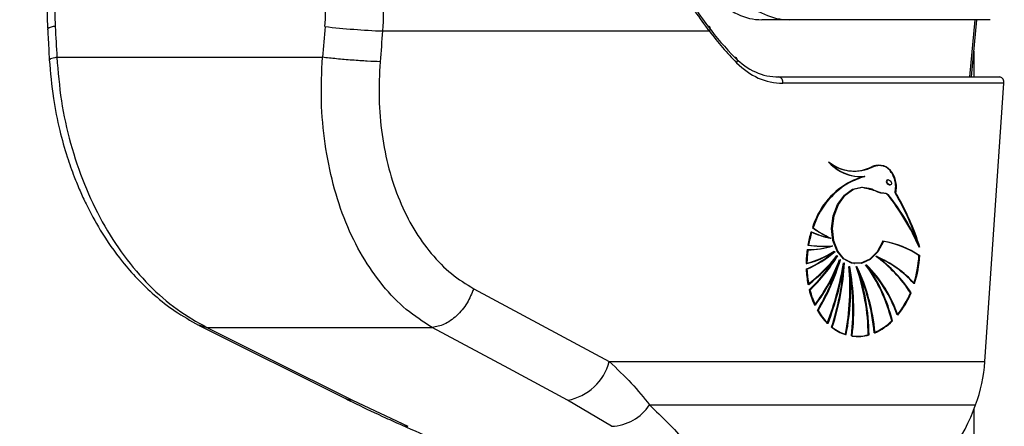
# Paper-space layout '3M DUO Surface Plate' of a CAD drawing. Header units: millimetres. Extents: x 10 to 10348, y 20 to 7979.
# Tile 20 of 117: x 3497 to 3583, y 2780 to 2815. Entities that reach past the tile are written whole.
import ezdxf

# ---------------------------------------------------------------- set-up
doc = ezdxf.new("R2010")
doc.units = ezdxf.units.MM
doc.layers.add('COMPONENT_GEOMETRY', color=7, linetype='Continuous')
doc.styles.add('SLDTEXTSTYLE0', font='TXT', dxfattribs={"width": 0.75})
doc.dimstyles.new('SLDDIMSTYLE0', dxfattribs={"dimtxt": 75, "dimasz": 3.302, "dimexe": 0, "dimexo": 0.0625, "dimgap": 18.75, "dimtad": 0, "dimtih": 1, "dimtoh": 1, "dimdec": 1, "dimrnd": 1e-09, "dimzin": 12, "dimdsep": 46, "dimtxsty": 'SLDTEXTSTYLE0', "dimsah": 1, "dimcen": 0.09, "dimadec": 0, "dimazin": 3, "dimtfac": 1, "dimtdec": 1, "dimtofl": 0, "dimtmove": 0, "dimatfit": 3, "dimfxl": 1, "dimfrac": 2, "dimtolj": 1, "dimtzin": 12, "dimarcsym": 0})

# ---------------------------------------------------------------- blocks, each defined once
blk = doc.blocks.new('_D_14')
at = {"layer": 'COMPONENT_GEOMETRY', "color": 7}
for p, q in [((3604.472, 3861.899), (417.277, 3861.899)), ((420.452, 3861.899), (420.452, 2461.18)), ((420.452, 941.399), (420.452, 2342.118)), ((3455.96, 941.399), (417.277, 941.399))]:
    blk.add_line(p, q, dxfattribs=at)
for points in [[(420.452, 3861.899), (419.944, 3858.597), (420.96, 3858.597)], [(420.452, 941.399), (420.96, 944.701), (419.944, 944.701)]]:
    blk.add_solid(points, dxfattribs=at)
at = {"layer": 'COMPONENT_GEOMETRY', "color": 7, "insert": (268.057, 2438.798), "char_height": 75, "attachment_point": 1, "style": 'SLDTEXTSTYLE0'}
blk.add_mtext('2920.5', dxfattribs=at)

psp = doc.layouts.new('3M DUO Surface Plate')

# ---------------------------------------------------------------- linework, layer by layer
at = {"color": 7, "linetype": 'Continuous', "lineweight": 25}
for p, q in [((3564.081, 2814.911), (3561.707, 2814.911)), ((3581.574, 2814.911), (3564.081, 2814.911)), ((3579.946, 2809.931), (3580.406, 2814.911)), ((3528.706, 2813.931), (3557.124, 2813.931)), ((3500.361, 2811.639), (3523.461, 2811.639)), ((3563.177, 2809.931), (3582.411, 2809.931)), ((3582.763, 2809.383), (3563.529, 2809.383)), ((3581.108, 2785.181), (3582.763, 2809.383)), ((3569.273, 2801.774), (3569.309, 2801.769)), ((3570.636, 2801.27), (3570.671, 2801.265)), ((3572.764, 2800.971), (3572.716, 2800.977)), ((3569.201, 2800.693), (3569.166, 2800.698)), ((3572.808, 2800.556), (3572.885, 2800.545)), ((3573.335, 2799.841), (3573.37, 2799.836)), ((3566.141, 2796.82), (3566.106, 2796.824)), ((3567.687, 2795.913), (3567.722, 2795.908)), ((3567.854, 2795.239), (3567.889, 2795.234)), ((3568.044, 2794.765), (3568.079, 2794.76)), ((3568.28, 2794.387), (3568.315, 2794.382)), ((3571.665, 2794.318), (3571.701, 2794.313)), ((3575.376, 2794.392), (3575.446, 2794.382)), ((3568.506, 2794.044), (3568.541, 2794.039)), ((3568.857, 2793.755), (3568.892, 2793.751)), ((3569.315, 2793.454), (3569.35, 2793.449)), ((3569.737, 2793.702), (3569.772, 2793.697)), ((3569.947, 2793.454), (3569.982, 2793.449)), ((3570.772, 2793.598), (3570.808, 2793.593)), ((3565.6, 2793.212), (3565.565, 2793.217)), ((3536.635, 2791.514), (3548.433, 2785.181)), ((3565.858, 2791.413), (3565.822, 2791.418)), ((3574.634, 2791.167), (3574.704, 2791.157)), ((3566.572, 2789.623), (3566.537, 2789.628)), ((3512.754, 2788.322), (3525.418, 2781.989)), ((3513.412, 2788.146), (3533.02, 2788.146)), ((3567.805, 2788.169), (3567.769, 2788.174)), ((3573.005, 2788.724), (3573.075, 2788.714)), ((3571.003, 2787.502), (3571.038, 2787.497)), ((3548.433, 2785.181), (3581.108, 2785.181)), ((3526.083, 2781.813), (3530.898, 2779.549)), ((3548.635, 2779.549), (3544.809, 2781.813)), ((3551.943, 2781.409), (3580.298, 2781.409))]:
    psp.add_line(p, q, dxfattribs=at)
at = {"color": 8, "linetype": 'Continuous', "lineweight": 25}
for p, q in [((3579.801, 2809.931), (3580.26, 2814.911)), ((3580.154, 2812.182), (3580.154, 2809.931)), ((3512.698, 2788.384), (3513.412, 2788.146)), ((3580.154, 2781.039), (3580.154, 977.899))]:
    psp.add_line(p, q, dxfattribs=at)
at = {"color": 7, "linetype": 'Continuous', "lineweight": 25, "flags": 128}
for points in [[(3557.124, 2813.931), (3557.169, 2814.009), (3557.197, 2814.086), (3557.208, 2814.159), (3557.199, 2814.223), (3557.173, 2814.278), (3557.131, 2814.32), (3557.073, 2814.347), (3557.002, 2814.36)], [(3559.515, 2811.164), (3559.554, 2811.249), (3559.576, 2811.333), (3559.58, 2811.412), (3559.567, 2811.482), (3559.537, 2811.541), (3559.491, 2811.586), (3559.431, 2811.615), (3559.36, 2811.627)], [(3569.806, 2801.293), (3570.178, 2801.262), (3570.601, 2801.274)], [(3569.702, 2793.707), (3569.521, 2793.742), (3568.814, 2794.105), (3568.252, 2794.782), (3567.894, 2795.7), (3567.78, 2796.761), (3567.922, 2797.849), (3568.304, 2798.848), (3568.886, 2799.649), (3569.605, 2800.168), (3570.382, 2800.347)], [(3572.249, 2795.638), (3571.754, 2794.731), (3571.091, 2794.07), (3570.331, 2793.727), (3569.556, 2793.737), (3568.849, 2794.1), (3568.287, 2794.777), (3567.929, 2795.696), (3567.815, 2796.756), (3567.957, 2797.844), (3568.34, 2798.843), (3568.921, 2799.645), (3569.64, 2800.163), (3570.417, 2800.342)], [(3572.284, 2795.634), (3571.789, 2794.727), (3571.127, 2794.066), (3570.367, 2793.722), (3569.591, 2793.732), (3568.884, 2794.095), (3568.322, 2794.773), (3567.964, 2795.691), (3567.851, 2796.751), (3567.992, 2797.839), (3568.375, 2798.838), (3568.957, 2799.64), (3569.675, 2800.158), (3570.453, 2800.337)], [(3513.412, 2788.146), (3518.912, 2785.397), (3526.083, 2781.813)], [(3544.809, 2781.813), (3539.692, 2784.562), (3533.02, 2788.146)], [(3525.418, 2781.988), (3525.626, 2781.902), (3526.083, 2781.813)]]:
    psp.add_lwpolyline(points, dxfattribs=at)
at = {"color": 8, "linetype": 'Continuous', "lineweight": 25, "flags": 128}
psp.add_lwpolyline([(3530.401, 2779.642), (3530.614, 2779.574), (3530.898, 2779.549)], dxfattribs=at)
at = {"color": 8, "linetype": 'Continuous', "lineweight": 25}
psp.add_arc((3500.155, 2813.381), 0.937, 86.75453, 129.77199, dxfattribs=at)
at = {"color": 7, "linetype": 'Continuous', "lineweight": 25}
for centre, radius, start, end in [((3531.036, 2877.134), 63.246, 263.3326, 267.88922), ((3563.078, 2809.48), 0.462, 347.88572, 77.5198), ((3582.311, 2809.48), 0.462, 347.88572, 77.5198), ((3570.373, 2805.106), 3.855, 221.78856, 261.55194), ((3569.756, 2805.275), 3.53, 230.98883, 296.94769), ((3570.361, 2805.037), 3.777, 221.53883, 274.1771), ((3569.791, 2805.27), 3.53, 230.98883, 296.9477), ((3570.396, 2805.032), 3.777, 221.53883, 274.1771), ((3569.739, 2805.29), 3.547, 235.29207, 261.87749), ((3569.699, 2805.363), 3.614, 262.6692, 296.64982), ((3572.775, 2793.787), 7.796, 106.19256, 117.57406), ((3572.81, 2793.783), 7.796, 106.19256, 117.57406), ((3572.845, 2793.778), 7.796, 106.19256, 117.57406), ((3572.639, 2794.809), 6.837, 120.52709, 162.8546), ((3572.674, 2794.804), 6.837, 120.52709, 162.8546), ((3572.709, 2794.799), 6.837, 120.52709, 162.8546), ((3556.766, 2787.069), 20.287, 23.36609, 38.57388), ((3556.801, 2787.064), 20.287, 23.36609, 38.57388), ((3556.836, 2787.059), 20.287, 23.36609, 38.57388), ((3554.588, 2788.769), 21.745, 18.36955, 30.62195), ((3554.545, 2788.724), 21.833, 17.71292, 30.60851), ((3554.5, 2788.678), 21.922, 17.04779, 30.59499), ((3571.8, 2804.764), 9.77, 234.35359, 244.87968), ((3571.835, 2804.759), 9.77, 234.35359, 244.87968), ((3571.87, 2804.754), 9.77, 234.35359, 244.87968), ((3575.234, 2793.622), 9.674, 162.96599, 169.95357), ((3575.269, 2793.617), 9.674, 162.96599, 169.95357), ((3575.304, 2793.612), 9.674, 162.96599, 169.95357), ((3569.041, 2803.076), 7.291, 245.21808, 259.02203), ((3569.076, 2803.071), 7.291, 245.21808, 259.02203), ((3569.111, 2803.066), 7.291, 245.21808, 259.02203), ((3565.697, 2801.901), 6.987, 269.58432, 287.67547), ((3567.057, 2804.734), 9.52, 261.85815, 274.5904), ((3565.767, 2801.892), 6.987, 269.58432, 287.67547), ((3567.092, 2804.729), 9.52, 261.85815, 274.5904), ((3567.127, 2804.724), 9.52, 261.85815, 274.5904), ((3571.022, 2788.01), 7.725, 55.6961, 81.12934), ((3571.057, 2788.006), 7.725, 55.6961, 81.12934), ((3571.093, 2788.001), 7.725, 55.6961, 81.12934), ((3575.322, 2793.599), 9.764, 172.25584, 179.34721), ((3563.285, 2802.332), 8.916, 284.77002, 301.9898), ((3561.866, 2801.739), 9.29, 293.46736, 311.39281), ((3563.32, 2802.327), 8.916, 284.77002, 301.9898), ((3561.901, 2801.734), 9.29, 293.46736, 311.39281), ((3575.392, 2793.589), 9.764, 172.25584, 179.34721), ((3563.355, 2802.322), 8.916, 284.77002, 301.9898), ((3561.936, 2801.729), 9.29, 293.46736, 311.39281), ((3556.347, 2803.875), 15.214, 308.01975, 321.4447), ((3556.382, 2803.87), 15.214, 308.01975, 321.4447), ((3556.417, 2803.865), 15.214, 308.01975, 321.4447), ((3555.626, 2802.189), 14.832, 313.43195, 327.29358), ((3555.599, 2802.242), 14.916, 313.45251, 328.22485), ((3555.634, 2802.237), 14.916, 313.45251, 328.22485), ((3564.831, 2784.844), 11.665, 32.81808, 54.34568), ((3567.885, 2785.585), 9.507, 42.16865, 66.79824), ((3567.92, 2785.58), 9.507, 42.16865, 66.79824), ((3564.866, 2784.84), 11.665, 32.81808, 54.34568), ((3564.901, 2784.835), 11.665, 32.81808, 54.34568), ((3567.955, 2785.575), 9.507, 42.16865, 66.79824), ((3565.634, 2794.925), 9.756, 342.3478, 356.8655), ((3565.669, 2794.921), 9.756, 342.3478, 356.8655), ((3565.704, 2794.916), 9.756, 342.3478, 356.8655), ((3553.439, 2799.727), 16.069, 323.14144, 339.30639), ((3553.474, 2799.722), 16.069, 323.14144, 339.30639), ((3553.509, 2799.718), 16.069, 323.14144, 339.30639), ((3550.266, 2799.373), 18.966, 329.08179, 342.38534), ((3550.216, 2799.412), 19.062, 329.09959, 343.64345), ((3550.251, 2799.407), 19.062, 329.09959, 343.64345), ((3541.082, 2798.464), 28.136, 339.26586, 350.37559), ((3541.117, 2798.459), 28.136, 339.26586, 350.37559), ((3541.152, 2798.455), 28.136, 339.26586, 350.37559), ((3547.819, 2794.825), 21.03, 341.56221, 356.26125), ((3547.848, 2794.822), 21.036, 341.56305, 357.09397), ((3547.883, 2794.817), 21.036, 341.56305, 357.09397), ((3548.657, 2791.549), 20.711, 348.8153, 5.29037), ((3548.692, 2791.544), 20.711, 348.8153, 5.29037), ((3548.727, 2791.539), 20.711, 348.8153, 5.29037), ((3549.751, 2789.725), 19.882, 353.3163, 10.82191), ((3549.786, 2789.721), 19.882, 353.3163, 10.82191), ((3549.821, 2789.716), 19.882, 353.3163, 10.82191), ((3552.425, 2787.287), 18.543, 0.67931, 19.44031), ((3554.661, 2786.193), 16.893, 5.08251, 25.47517), ((3554.697, 2786.188), 16.893, 5.08251, 25.47517), ((3552.461, 2787.282), 18.543, 0.67931, 19.44031), ((3552.496, 2787.277), 18.543, 0.67931, 19.44031), ((3554.732, 2786.183), 16.893, 5.08251, 25.47517), ((3559.327, 2785.332), 14.093, 13.92545, 35.9336), ((3562.649, 2785.484), 11.46, 19.11653, 45.10797), ((3562.684, 2785.479), 11.46, 19.11653, 45.10797), ((3559.362, 2785.328), 14.093, 13.92545, 35.9336), ((3559.397, 2785.323), 14.093, 13.92545, 35.9336), ((3562.719, 2785.474), 11.46, 19.11653, 45.10797), ((3574.527, 2793.572), 8.968, 182.26841, 190.81806), ((3574.562, 2793.567), 8.968, 182.26841, 190.81806), ((3574.597, 2793.562), 8.968, 182.26841, 190.81806), ((3572.933, 2793.2), 7.33, 194.06678, 205.11728), ((3572.968, 2793.195), 7.33, 194.06678, 205.11728), ((3573.003, 2793.19), 7.33, 194.06678, 205.11728), ((3567.376, 2794.206), 7.869, 320.8383, 337.27769), ((3567.411, 2794.201), 7.869, 320.8383, 337.27769), ((3567.446, 2794.196), 7.869, 320.8383, 337.27769), ((3571.132, 2792.247), 5.29, 209.68266, 225.05884), ((3571.168, 2792.243), 5.29, 209.68266, 225.05884), ((3571.203, 2792.238), 5.29, 209.68266, 225.05884), ((3570.121, 2791.134), 3.781, 231.53576, 252.34712), ((3570.156, 2791.129), 3.781, 231.53576, 252.34712), ((3570.191, 2791.124), 3.781, 231.53576, 252.34712), ((3569.451, 2792.305), 5.045, 293.8025, 314.77598), ((3569.486, 2792.301), 5.045, 293.8025, 314.77598), ((3569.522, 2792.296), 5.045, 293.8025, 314.77598), ((3570.008, 2790.93), 3.556, 261.76445, 285.66088), ((3570.043, 2790.926), 3.556, 261.76445, 285.66088), ((3570.078, 2790.921), 3.556, 261.76445, 285.66088), ((3543.96, 2786.361), 4.626, 280.58426, 345.23212), ((3567.951, 2786.033), 13.185, 339.46724, 356.29634), ((3548.47, 2783.716), 4.17, 272.27338, 326.4096), ((3564.789, 2786.878), 16.446, 308.81908, 340.57429)]:
    psp.add_arc(centre, radius, start, end, dxfattribs=at)
for centre, major_axis, ratio, start_param, end_param in [((3562.629, 2824.911), (1.8, 9.921), 0.695466, 2.652484, 3.267139), ((3563.849, 2824.911), (-0.463, 9.995), 0.706346, 2.494194, 3.108849), ((3568.852, 2650.875), (-58.4, 808.708), 0.071472, 1.362135, 1.365514), ((3568.852, 2650.875), (58.4, 808.708), 0.071472, 1.372457, 1.375836), ((3571.667, 2650.49), (55.53, 808.71), 0.068026, 1.371967, 1.375346), ((3576.92, 2843.931), (5.311, 38.722), 0.700456, 2.530197, 2.64649), ((3577.272, 2843.883), (5.313, 39.224), 0.700621, 2.529033, 2.645326), ((3563.895, 2819.931), (1.414, 9.951), 0.699969, 2.649844, 3.240726), ((3564.247, 2819.883), (1.416, 10.453), 0.700621, 2.645326, 3.236207), ((3572.727, 2800.771), (-0.153, 0.185), 0.688328, 5.658921, 6.625085), ((3572.727, 2800.771), (-0.153, 0.185), 0.688328, 0.341899, 2.517328)]:
    psp.add_ellipse(centre, major_axis=major_axis, ratio=ratio, start_param=start_param, end_param=end_param, dxfattribs=at)
psp.add_ellipse((3572.797, 2800.762), major_axis=(-0.153, 0.185), ratio=0.688328, dxfattribs=at)
for points, knots in [([(3557.124, 2813.931), (3556.313, 2815.068), (3554.661, 2817.382), (3552.251, 2820.982), (3549.928, 2824.315), (3548.464, 2826.185), (3547.72, 2827.134)], [0, 0, 0, 0, 0.288067, 0.586643, 0.790184, 1, 1, 1, 1]), ([(3548.916, 2825.578), (3549.227, 2825.186), (3550.264, 2823.877), (3552.139, 2821.218), (3554.543, 2817.723), (3556.171, 2815.496), (3557.002, 2814.36)], [0, 0, 0, 0, 0.101056, 0.33735, 0.6619, 1, 1, 1, 1]), ([(3499.768, 2819.879), (3499.757, 2819.814), (3499.614, 2818.951), (3499.527, 2817.221), (3499.481, 2815.348), (3499.553, 2814.312), (3499.568, 2814.101)], [0, 0, 0, 0, 0.034799, 0.461819, 0.890198, 1, 1, 1, 1]), ([(3528.38, 2820.254), (3528.536, 2819.222), (3528.853, 2817.131), (3528.755, 2815.007), (3528.706, 2813.931)], [0, 0, 0, 0, 0.493486, 1, 1, 1, 1]), ([(3500.396, 2819.375), (3500.306, 2818.551), (3500.124, 2816.88), (3500.18, 2815.179), (3500.208, 2814.316)], [0, 0, 0, 0, 0.492721, 1, 1, 1, 1]), ([(3523.692, 2814.316), (3523.735, 2815.154), (3523.821, 2816.855), (3523.547, 2818.526), (3523.408, 2819.375)], [0, 0, 0, 0, 0.492692, 1, 1, 1, 1]), ([(3499.556, 2814.1), (3499.568, 2813.876), (3499.616, 2812.984), (3499.665, 2812.091), (3499.701, 2811.421)], [0, 0, 0, 0, 0.249936, 1, 1, 1, 1]), ([(3499.701, 2811.422), (3499.795, 2810.301), (3499.969, 2808.229), (3500.549, 2805.407), (3501.186, 2803.137), (3501.799, 2801.4), (3502.357, 2800.04), (3503.08, 2798.47), (3504.245, 2796.335), (3505.759, 2794.178), (3507.376, 2792.327), (3508.899, 2790.873), (3510.676, 2789.474), (3511.998, 2788.74), (3512.687, 2788.357)], [0, 0, 0, 0, 0.1146403, 0.2119798, 0.2929796, 0.3565105, 0.4026451, 0.4465118, 0.5380367, 0.6605509, 0.7330856, 0.8138128, 0.9029954, 1, 1, 1, 1]), ([(3500.361, 2811.639), (3500.463, 2810.375), (3500.668, 2807.849), (3501.501, 2804.133), (3502.69, 2800.584), (3504.259, 2797.275), (3506.165, 2794.311), (3508.362, 2791.757), (3510.779, 2789.621), (3512.535, 2788.638), (3513.412, 2788.146)], [0, 0, 0, 0, 0.125078, 0.249956, 0.375349, 0.500002, 0.625552, 0.749896, 0.87499, 1, 1, 1, 1]), ([(3533.02, 2788.146), (3532.251, 2788.635), (3530.712, 2789.612), (3528.676, 2791.739), (3526.901, 2794.284), (3525.445, 2797.248), (3524.354, 2800.549), (3523.648, 2804.107), (3523.301, 2807.829), (3523.408, 2810.369), (3523.461, 2811.639)], [0, 0, 0, 0, 0.1242539, 0.2487548, 0.3736733, 0.4983115, 0.6239519, 0.7486485, 0.8743533, 1, 1, 1, 1]), ([(3528.486, 2811.254), (3528.432, 2810.186), (3528.325, 2808.047), (3528.609, 2804.909), (3529.205, 2801.913), (3530.134, 2799.141), (3531.381, 2796.655), (3532.905, 2794.521), (3534.653, 2792.739), (3535.976, 2791.921), (3536.635, 2791.514)], [0, 0, 0, 0, 0.12587, 0.252179, 0.377314, 0.502687, 0.626919, 0.751876, 0.87635, 1, 1, 1, 1]), ([(3572.066, 2802.201), (3571.867, 2802.226), (3571.616, 2802.258), (3571.371, 2802.154), (3571.32, 2802.133)], [0, 0, 0, 0, 0.794956, 1, 1, 1, 1]), ([(3573.335, 2799.841), (3573.363, 2800.03), (3573.417, 2800.409), (3573.321, 2800.983), (3573.104, 2801.528), (3572.735, 2801.991), (3572.18, 2802.258), (3571.693, 2802.267), (3571.406, 2802.149), (3571.355, 2802.128)], [0, 0, 0, 0, 0.1258452, 0.2510515, 0.3934031, 0.5575673, 0.7264656, 0.952102, 1, 1, 1, 1]), ([(3573.37, 2799.836), (3573.398, 2800.025), (3573.452, 2800.402), (3573.332, 2801.128), (3572.95, 2801.878), (3572.199, 2802.312), (3571.661, 2802.186), (3571.391, 2802.123)], [0, 0, 0, 0, 0.125863, 0.251162, 0.500722, 0.749637, 1, 1, 1, 1]), ([(3573.3, 2799.845), (3573.327, 2800.034), (3573.382, 2800.411), (3573.262, 2801.141), (3572.877, 2801.859), (3572.369, 2802.249), (3572.085, 2802.214), (3572.067, 2802.212)], [0, 0, 0, 0, 0.164231, 0.327726, 0.653361, 0.978154, 1, 1, 1, 1]), ([(3570.417, 2800.342), (3570.706, 2800.319), (3571.24, 2800.276), (3571.821, 2799.869), (3572.267, 2799.844), (3572.518, 2799.825), (3572.623, 2799.743), (3572.661, 2799.713)], [0, 0, 0, 0, 0.369936, 0.682977, 0.841031, 0.942257, 1, 1, 1, 1]), ([(3570.453, 2800.337), (3570.876, 2800.239), (3571.485, 2800.097), (3572.147, 2799.828), (3572.496, 2799.839), (3572.63, 2799.752), (3572.696, 2799.709)], [0, 0, 0, 0, 0.5598891, 0.8057975, 0.903562, 1, 1, 1, 1]), ([(3536.635, 2791.514), (3536.462, 2791.09), (3536.103, 2790.213), (3535.177, 2789.113), (3534.092, 2788.34), (3533.369, 2788.21), (3533.02, 2788.146)], [0, 0, 0, 0, 0.241934, 0.5, 0.758066, 1, 1, 1, 1]), ([(3548.433, 2785.181), (3549.097, 2784.552), (3550.434, 2783.286), (3551.438, 2782.037), (3551.943, 2781.409)], [0, 0, 0, 0, 0.4969507, 1, 1, 1, 1]), ([(3525.441, 2781.987), (3525.763, 2781.823), (3526.873, 2781.259), (3528.532, 2780.474), (3529.927, 2779.859), (3530.413, 2779.644)], [0, 0, 0, 0, 0.2108033, 0.725035, 1, 1, 1, 1]), ([(3530.402, 2779.643), (3531.404, 2779.204), (3533.469, 2778.299), (3536.57, 2777.019), (3539.564, 2775.839), (3542.275, 2774.842), (3544.719, 2774.008), (3546.88, 2773.33), (3548.785, 2772.798), (3550.515, 2772.387), (3552.108, 2772.103), (3553.391, 2771.938), (3554.102, 2771.954), (3554.359, 2771.959)], [0, 0, 0, 0, 0.140409, 0.289294, 0.413942, 0.526838, 0.625475, 0.707551, 0.779599, 0.844238, 0.905064, 0.96571, 1, 1, 1, 1])]:
    psp.add_open_spline(points, degree=3, knots=knots, dxfattribs=at)
at = {"color": 8, "linetype": 'Continuous', "lineweight": 25}
for points, knots in [([(3500.361, 2811.639), (3500.135, 2811.593), (3499.749, 2811.515), (3499.749, 2811.451), (3499.749, 2811.424)], [0, 0, 0, 0, 0.584644, 1, 1, 1, 1]), ([(3551.943, 2781.409), (3553.023, 2780.362), (3554.655, 2778.779), (3556.225, 2776.74), (3556.999, 2775.409), (3557.371, 2774.303), (3557.415, 2773.311), (3556.927, 2772.494), (3555.833, 2771.998), (3554.804, 2771.962), (3554.358, 2771.946)], [0, 0, 0, 0, 0.261448, 0.395312, 0.529056, 0.620728, 0.71358, 0.839794, 0.930624, 1, 1, 1, 1])]:
    psp.add_open_spline(points, degree=3, knots=knots, dxfattribs=at)
at = {"color": 7, "linetype": 'Continuous', "lineweight": 25}
psp.add_open_spline([(3528.486, 2811.254), (3528.131, 2811.267), (3527.421, 2811.294), (3526.068, 2811.386), (3524.675, 2811.504), (3523.865, 2811.594), (3523.461, 2811.639)], degree=3, dxfattribs=at)

# ---------------------------------------------------------------- dimensions: what is measured, and where the dimension line sits
at = {"layer": 'COMPONENT_GEOMETRY', "color": 7}
dim = psp.add_linear_dim(base=(420.452, 941.399), p1=(3605.742, 3861.899), p2=(3457.23, 941.399), angle=90, dimstyle='SLDDIMSTYLE0', dxfattribs=at)
dim.commit()
dim.dimension.update_dxf_attribs({"geometry": '_D_14', "text_midpoint": (420.452, 2401.649), "dimtype": 160})

doc.saveas('drawing.dxf')
